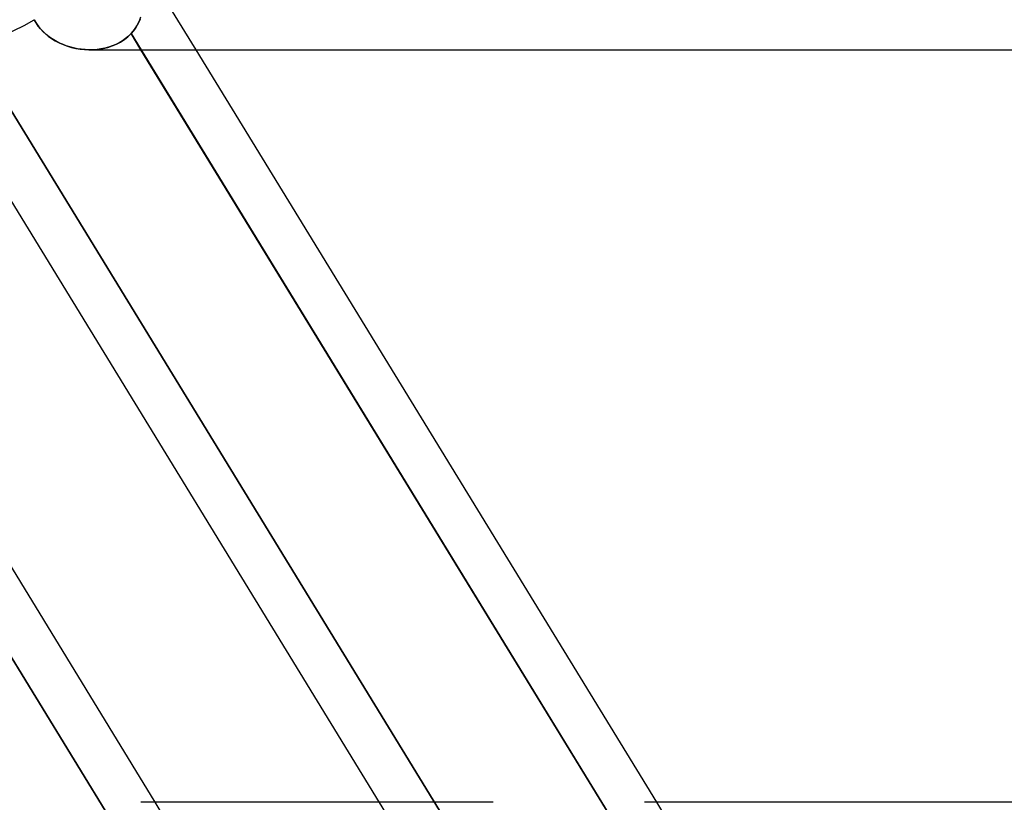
# Model space of a CAD drawing. Header units: millimetres. Extents: x -215 to 215, y -97 to 81.
# Tile 8 of 85: x -116 to -107, y -33 to -26. Entities that reach past the tile are written whole.
import ezdxf

# ---------------------------------------------------------------- set-up
doc = ezdxf.new("R2010")
doc.units = ezdxf.units.MM
doc.layers.add('MAIN-1', color=7, linetype='Continuous')
doc.layers.add('MAIN-2', color=7, linetype='Continuous')

msp = doc.modelspace()

# ---------------------------------------------------------------- linework, layer by layer
at = {"layer": 'MAIN-1'}
for p, q in [((-115.9289, -25.7591), (-115.947, -25.7276)), ((-115.9085, -25.789), (-115.9289, -25.7591)), ((-115.8858, -25.8174), (-115.9085, -25.789)), ((-106.3828, -43.4538), (-117.1662, -25.8538)), ((-115.8608, -25.8441), (-115.8858, -25.8174)), ((-115.8336, -25.8692), (-115.8608, -25.8441)), ((-115.8045, -25.8924), (-115.8336, -25.8692)), ((-115.7738, -25.9137), (-115.8045, -25.8924)), ((-115.7418, -25.933), (-115.7738, -25.9137)), ((-115.7085, -25.9503), (-115.7418, -25.933)), ((-115.6742, -25.9657), (-115.7085, -25.9503)), ((-115.6391, -25.9791), (-115.6742, -25.9657)), ((-115.6033, -25.9906), (-115.6391, -25.9791)), ((-115.5669, -26.0001), (-115.6033, -25.9906)), ((-115.53, -26.0077), (-115.5669, -26.0001)), ((-115.1911, -33.4881), (-119.7675, -26.0188)), ((-114.7776, -33.2937), (-119.2349, -26.0187)), ((-115.4929, -26.0133), (-115.53, -26.0077)), ((-115.4556, -26.017), (-115.4929, -26.0133)), ((-115.4183, -26.0186), (-115.4556, -26.017)), ((-115.4064, -26.0188), (115.4064, -26.0188)), ((-110.323, -33.5134), (-114.915, -26.0188)), ((-109.925, -33.2938), (-114.3824, -26.0188)), ((-112.6077, -33.2938), (-114.9161, -33.2938)), ((110.045, -33.2938), (-110.045, -33.2938))]:
    msp.add_line(p, q, dxfattribs=at)
msp.add_ellipse((-116.1909, -25.2563), major_axis=(-0.9753, -0.5975), ratio=0.463048, start_param=-0.000053, end_param=1.537351, dxfattribs=at)
at = {"layer": 'MAIN-2'}
for p, q in [((-114.3824, -26.0188), (-115.0581, -24.9159)), ((-114.9266, -25.7296), (-114.9155, -25.6995)), ((-115.947, -25.7276), (-115.9264, -25.7631)), ((-115.9264, -25.7631), (-115.9026, -25.7969)), ((-115.9026, -25.7969), (-115.8756, -25.8287)), ((-114.9694, -25.8102), (-114.9891, -25.8371)), ((-114.9714, -25.8131), (-114.9546, -25.7865)), ((-114.9518, -25.7816), (-114.9694, -25.8102)), ((-114.9546, -25.7865), (-114.9396, -25.7587)), ((-114.9364, -25.7519), (-114.9518, -25.7816)), ((-114.9396, -25.7587), (-114.9266, -25.7296)), ((-114.9231, -25.7209), (-114.9364, -25.7519)), ((-119.8769, -25.8402), (-115.1911, -33.4881)), ((-111.9561, -33.4881), (-116.6419, -25.8402)), ((-116.6419, -25.8402), (-111.9561, -33.4881)), ((-115.8756, -25.8287), (-115.846, -25.8582)), ((-115.846, -25.8582), (-115.814, -25.8852)), ((-115.814, -25.8852), (-115.7799, -25.9097)), ((-115.0758, -25.9198), (-115.0419, -25.8927)), ((-115.0363, -25.8877), (-115.0639, -25.9109)), ((-115.0419, -25.8927), (-115.0108, -25.8624)), ((-115.0108, -25.8624), (-115.0363, -25.8877)), ((-114.9891, -25.8371), (-115.0108, -25.8624)), ((-115.0108, -25.8624), (-114.9902, -25.8384)), ((-115.0108, -25.8624), (-110.323, -33.5134)), ((-114.915, -26.0188), (-115.0108, -25.8624)), ((-114.9902, -25.8384), (-114.9714, -25.8131)), ((-115.7799, -25.9097), (-115.7439, -25.9318)), ((-115.7439, -25.9318), (-115.7062, -25.9514)), ((-115.7062, -25.9514), (-115.6672, -25.9686)), ((-115.6672, -25.9686), (-115.6271, -25.9832)), ((-115.6271, -25.9832), (-115.5861, -25.9953)), ((-115.5861, -25.9953), (-115.5445, -26.005)), ((-115.2798, -26.0065), (-115.2354, -25.9958)), ((-115.2281, -25.9937), (-115.2647, -26.0033)), ((-115.2354, -25.9958), (-115.1924, -25.9818)), ((-115.1925, -25.9818), (-115.2281, -25.9937)), ((-115.1581, -25.9676), (-115.1925, -25.9818)), ((-115.1924, -25.9818), (-115.1512, -25.9644)), ((-115.125, -25.951), (-115.1581, -25.9676)), ((-115.1512, -25.9644), (-115.1123, -25.9437)), ((-115.0935, -25.932), (-115.125, -25.951)), ((-115.1123, -25.9437), (-115.0758, -25.9198)), ((-115.0639, -25.9109), (-115.0935, -25.932)), ((-115.5445, -26.005), (-115.5026, -26.0121)), ((-115.5026, -26.0121), (-115.4604, -26.0166)), ((-115.4604, -26.0166), (-115.4183, -26.0186)), ((-115.4183, -26.0186), (-115.3715, -26.0179)), ((-115.3792, -26.0182), (-115.4183, -26.0186)), ((-115.3404, -26.0155), (-115.3792, -26.0182)), ((-115.3715, -26.0179), (-115.3253, -26.0138)), ((-115.3022, -26.0105), (-115.3404, -26.0155)), ((-115.3253, -26.0138), (-115.2798, -26.0065)), ((-115.2647, -26.0033), (-115.3022, -26.0105)), ((-113.8432, -34.8187), (-114.7776, -33.2937)), ((-111.5092, -33.2938), (-112.6077, -33.2938)), ((-108.9907, -34.8188), (-109.925, -33.2938))]:
    msp.add_line(p, q, dxfattribs=at)
msp.add_ellipse((-116.1909, -25.2563), major_axis=(-0.9753, -0.5975), ratio=0.463048, start_param=-0.000053, end_param=1.537351, dxfattribs=at)

doc.saveas('drawing.dxf')
